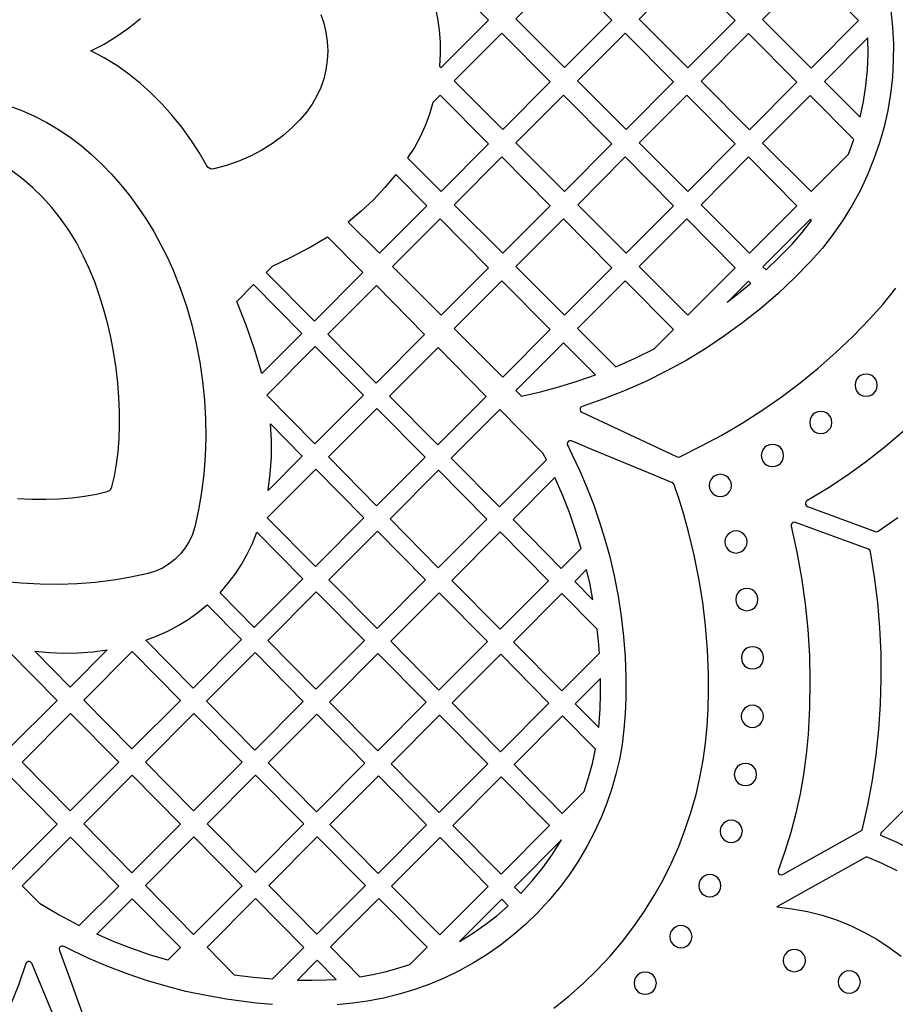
# Model space of a CAD drawing. Header units: millimetres. Extents: x -1358 to 1640, y -1421 to -323.
# Tile 52 of 131: x -457 to -326, y -1016 to -868. Entities that reach past the tile are written whole.
import ezdxf

# ---------------------------------------------------------------- set-up
doc = ezdxf.new("R2010")
doc.units = ezdxf.units.MM
doc.layers.add('pattern', color=5, linetype='Continuous', true_color=0x0000ff)

msp = doc.modelspace()

# ---------------------------------------------------------------- linework, layer by layer
at = {"layer": 'pattern'}
for points in [[(-393.9, -860.8), (-395.74, -862.65), (-395.15, -864.39), (-394.67, -866.13), (-394.3, -867.87), (-394.05, -869.62), (-393.92, -871.39), (-393.89, -873.19), (-393.98, -875.03), (-393.77, -875.24), (-386.67, -868.12)], [(-375.27, -875.24), (-368.17, -868.12), (-375.41, -860.8), (-382.54, -867.95)], [(-356.78, -875.28), (-349.68, -868.16), (-356.91, -860.83), (-364.05, -867.99)], [(-338.29, -875.32), (-331.19, -868.19), (-338.42, -860.87), (-345.56, -868.03)], [(-391.79, -877.24), (-384.52, -884.52), (-377.42, -877.4), (-384.65, -870.08)], [(-358.93, -877.4), (-366.16, -870.08), (-373.3, -877.24), (-366.03, -884.52)], [(-347.54, -884.56), (-340.44, -877.44), (-347.67, -870.12), (-354.8, -877.27)], [(-330.95, -882.69), (-330.44, -880.33), (-330.08, -877.97), (-329.85, -875.6), (-329.76, -873.21), (-329.81, -870.79), (-336.31, -877.31)], [(-393.9, -879.36), (-394.99, -880.45), (-395.5, -882.24), (-396.13, -883.96), (-396.89, -885.61), (-397.77, -887.21), (-398.79, -888.77), (-393.77, -893.8), (-386.67, -886.68)], [(-375.27, -893.8), (-368.17, -886.68), (-375.41, -879.36), (-382.54, -886.52)], [(-349.68, -886.68), (-356.91, -879.36), (-364.05, -886.52), (-356.78, -893.81)], [(-332.68, -888.22), (-331.89, -886.01), (-338.42, -879.4), (-345.56, -886.55), (-338.29, -893.84)], [(-384.52, -903.09), (-377.42, -895.97), (-384.65, -888.64), (-391.79, -895.8)], [(-366.03, -903.09), (-358.93, -895.97), (-366.16, -888.64), (-373.29, -895.8)], [(-340.44, -895.97), (-347.67, -888.64), (-354.8, -895.8), (-347.54, -903.09)], [(-395.91, -895.97), (-400.53, -891.29), (-402.18, -893.22), (-403.91, -895.05), (-405.75, -896.77), (-407.69, -898.4), (-403.01, -903.09)], [(-393.77, -912.37), (-386.67, -905.25), (-393.9, -897.92), (-401.03, -905.08)], [(-375.27, -912.37), (-368.17, -905.25), (-375.41, -897.92), (-382.54, -905.08)], [(-364.05, -905.08), (-356.78, -912.37), (-349.68, -905.25), (-356.92, -897.92)], [(-345.52, -905.12), (-345.05, -905.59), (-343.07, -903.68), (-341.16, -901.71), (-339.65, -899.99), (-338.22, -898.18), (-338.41, -897.99)], [(-419.97, -905.95), (-419.03, -905.01), (-416.22, -903.67), (-413.47, -902.2), (-410.79, -900.6), (-405.48, -905.98), (-412.75, -913.27)], [(-420.64, -921.1), (-421.74, -917.45), (-422.99, -913.85), (-424.39, -910.31), (-421.87, -907.78), (-414.65, -915.1)], [(-396.23, -915.26), (-403.46, -907.94), (-410.72, -915.23), (-403.5, -922.55)], [(-384.52, -921.65), (-377.42, -914.53), (-384.65, -907.2), (-391.79, -914.36)], [(-367.56, -920.12), (-364.66, -918.83), (-361.81, -917.42), (-358.93, -914.53), (-366.16, -907.21), (-373.3, -914.36)], [(-347.32, -907.62), (-349.07, -909.08), (-350.87, -910.49), (-347.66, -907.27)], [(-381.69, -924.49), (-378.87, -923.86), (-376.09, -923.12), (-373.35, -922.28), (-370.63, -921.33), (-375.41, -916.49), (-382.54, -923.64)], [(-405.4, -924.38), (-412.63, -917.06), (-419.89, -924.35), (-412.67, -931.67)], [(-401.48, -924.51), (-394.21, -917.22), (-386.99, -924.54), (-394.25, -931.83)], [(-330.05, -924.52), (-329.61, -924.47), (-329.21, -924.3), (-328.87, -924.04), (-328.61, -923.7), (-328.44, -923.3), (-328.38, -922.86), (-328.44, -922.41), (-328.61, -922.01), (-328.87, -921.68), (-329.21, -921.42), (-329.61, -921.25), (-330.05, -921.19), (-330.49, -921.25), (-330.89, -921.42), (-331.23, -921.68), (-331.49, -922.01), (-331.65, -922.41), (-331.71, -922.86), (-331.65, -923.3), (-331.49, -923.7), (-331.23, -924.04), (-330.89, -924.3), (-330.49, -924.47)], [(-410.65, -933.63), (-403.38, -926.34), (-396.16, -933.66), (-403.43, -940.95)], [(-377.98, -934.06), (-378.49, -933.05), (-384.96, -926.5), (-392.23, -933.79), (-385, -941.11)], [(-336.85, -930.12), (-336.4, -930.06), (-336.01, -929.9), (-335.67, -929.63), (-335.41, -929.3), (-335.24, -928.9), (-335.18, -928.46), (-335.24, -928.01), (-335.41, -927.61), (-335.67, -927.28), (-336.01, -927.01), (-336.4, -926.85), (-336.85, -926.79), (-337.29, -926.85), (-337.69, -927.01), (-338.03, -927.28), (-338.29, -927.61), (-338.45, -928.01), (-338.51, -928.46), (-338.45, -928.9), (-338.29, -929.3), (-338.03, -929.63), (-337.69, -929.9), (-337.29, -930.06)], [(-419.71, -938.64), (-419.38, -936.15), (-419.21, -933.67), (-419.2, -931.18), (-419.33, -928.68), (-414.58, -933.49)], [(-344.09, -935.08), (-343.65, -935.02), (-343.25, -934.85), (-342.91, -934.59), (-342.65, -934.26), (-342.48, -933.86), (-342.42, -933.41), (-342.48, -932.97), (-342.65, -932.57), (-342.91, -932.23), (-343.25, -931.97), (-343.65, -931.81), (-344.09, -931.75), (-344.53, -931.81), (-344.93, -931.97), (-345.27, -932.23), (-345.53, -932.57), (-345.7, -932.97), (-345.76, -933.41), (-345.7, -933.86), (-345.53, -934.26), (-345.27, -934.59), (-344.93, -934.85), (-344.53, -935.02)], [(-419.82, -942.75), (-412.55, -935.46), (-405.33, -942.78), (-412.6, -950.07)], [(-401.4, -942.91), (-394.13, -935.62), (-386.91, -942.94), (-394.18, -950.23)], [(-375.76, -950.35), (-372.77, -947.35), (-373.6, -944.64), (-374.53, -941.97), (-375.56, -939.33), (-376.69, -936.73), (-382.98, -943.03)], [(-351.91, -939.57), (-351.46, -939.51), (-351.07, -939.34), (-350.73, -939.08), (-350.47, -938.74), (-350.3, -938.34), (-350.24, -937.9), (-350.3, -937.45), (-350.47, -937.06), (-350.73, -936.72), (-351.07, -936.46), (-351.46, -936.29), (-351.91, -936.23), (-352.35, -936.29), (-352.75, -936.46), (-353.09, -936.72), (-353.35, -937.06), (-353.51, -937.45), (-353.57, -937.9), (-353.51, -938.34), (-353.35, -938.74), (-353.09, -939.08), (-352.75, -939.34), (-352.35, -939.51)], [(-341.29, -943.99), (-340.43, -947.89), (-339.74, -951.77), (-339.19, -955.64), (-338.8, -959.52), (-338.56, -963.41), (-338.48, -967.32), (-338.54, -971.27), (-338.76, -975.25), (-339.04, -978.26), (-339.44, -981.23), (-339.95, -984.16), (-340.59, -987.06), (-341.34, -989.94), (-342.22, -992.8), (-343.23, -995.66), (-343.25, -995.9), (-343.17, -996.1), (-343, -996.25), (-342.78, -996.3), (-342.55, -996.24), (-330.66, -989.61), (-329.81, -985.86), (-329.11, -982.1), (-328.56, -978.31), (-328.16, -974.51), (-327.89, -970.7), (-327.78, -966.88), (-327.81, -963.06), (-327.99, -959.24), (-328.31, -955.43), (-328.79, -951.62), (-329.4, -947.84), (-329.5, -947.61), (-329.71, -947.48), (-340.66, -943.44), (-340.87, -943.41), (-341.06, -943.47), (-341.21, -943.6), (-341.29, -943.78)], [(-426.89, -953.99), (-425.71, -952.62), (-424.64, -951.21), (-423.68, -949.74), (-422.82, -948.21), (-422.05, -946.61), (-421.38, -944.92), (-414.5, -951.9), (-421.77, -959.18)], [(-410.57, -952.03), (-403.3, -944.74), (-396.08, -952.06), (-403.35, -959.34)], [(-392.15, -952.15), (-384.89, -944.86), (-377.66, -952.18), (-384.93, -959.47)], [(-349.55, -948.04), (-349.11, -947.98), (-348.71, -947.82), (-348.38, -947.55), (-348.12, -947.22), (-347.95, -946.82), (-347.89, -946.37), (-347.95, -945.93), (-348.12, -945.53), (-348.38, -945.2), (-348.71, -944.94), (-349.11, -944.77), (-349.55, -944.71), (-350, -944.77), (-350.4, -944.94), (-350.73, -945.2), (-350.99, -945.53), (-351.16, -945.93), (-351.22, -946.37), (-351.16, -946.82), (-350.99, -947.22), (-350.73, -947.55), (-350.4, -947.82), (-350, -947.98)], [(-371, -955.05), (-371.44, -952.76), (-371.95, -950.49), (-373.73, -952.28)], [(-347.93, -956.68), (-347.48, -956.62), (-347.09, -956.45), (-346.75, -956.19), (-346.49, -955.85), (-346.32, -955.46), (-346.26, -955.01), (-346.32, -954.57), (-346.49, -954.17), (-346.75, -953.83), (-347.09, -953.57), (-347.48, -953.4), (-347.93, -953.34), (-348.37, -953.4), (-348.77, -953.57), (-349.11, -953.83), (-349.37, -954.17), (-349.54, -954.57), (-349.6, -955.01), (-349.54, -955.46), (-349.37, -955.85), (-349.11, -956.19), (-348.77, -956.45), (-348.37, -956.62)], [(-419.74, -961.14), (-412.47, -953.86), (-405.25, -961.17), (-412.52, -968.46)], [(-386.83, -961.3), (-394.06, -953.98), (-401.32, -961.27), (-394.1, -968.59)], [(-370.03, -963.04), (-370.17, -961.25), (-370.36, -959.46), (-375.64, -954.11), (-382.91, -961.39), (-375.68, -968.71)], [(-438.05, -961.09), (-436.35, -960.46), (-434.73, -959.74), (-433.17, -958.91), (-431.68, -957.98), (-430.23, -956.94), (-428.83, -955.79), (-423.67, -961.01), (-430.94, -968.3)], [(-454.67, -962.77), (-452.48, -962.97), (-450.31, -963.06), (-448.15, -963.02), (-445.98, -962.86), (-443.8, -962.57), (-449.36, -968.15)], [(-347.08, -965.41), (-346.63, -965.35), (-346.24, -965.19), (-345.9, -964.93), (-345.64, -964.59), (-345.47, -964.19), (-345.41, -963.75), (-345.47, -963.3), (-345.64, -962.91), (-345.9, -962.57), (-346.24, -962.31), (-346.63, -962.14), (-347.08, -962.08), (-347.52, -962.14), (-347.92, -962.31), (-348.26, -962.57), (-348.52, -962.91), (-348.68, -963.3), (-348.74, -963.75), (-348.68, -964.19), (-348.52, -964.59), (-348.26, -964.93), (-347.92, -965.19), (-347.52, -965.35)], [(-465.83, -970.1), (-458.56, -962.82), (-451.34, -970.13), (-458.61, -977.42)], [(-447.33, -970.1), (-440.07, -962.82), (-432.84, -970.13), (-440.11, -977.42)], [(-428.91, -970.26), (-421.65, -962.97), (-414.42, -970.29), (-421.69, -977.58)], [(-396.01, -970.42), (-403.23, -963.1), (-410.49, -970.39), (-403.27, -977.7)], [(-377.59, -970.54), (-384.81, -963.22), (-392.08, -970.51), (-384.86, -977.83)], [(-369.93, -971.43), (-369.86, -969.13), (-369.87, -966.83), (-373.66, -970.64), (-370.14, -974.21), (-370.01, -972.82)], [(-347.1, -974.19), (-346.66, -974.13), (-346.26, -973.96), (-345.92, -973.7), (-345.66, -973.36), (-345.49, -972.97), (-345.43, -972.52), (-345.49, -972.08), (-345.66, -971.68), (-345.92, -971.34), (-346.26, -971.08), (-346.66, -970.91), (-347.1, -970.85), (-347.54, -970.91), (-347.94, -971.08), (-348.28, -971.34), (-348.54, -971.68), (-348.71, -972.08), (-348.77, -972.52), (-348.71, -972.97), (-348.54, -973.36), (-348.28, -973.7), (-347.94, -973.96), (-347.54, -974.13)], [(-456.58, -979.38), (-449.32, -972.09), (-442.09, -979.41), (-449.36, -986.7)], [(-423.59, -979.41), (-430.82, -972.09), (-438.08, -979.38), (-430.86, -986.7)], [(-419.67, -979.5), (-412.4, -972.22), (-405.18, -979.53), (-412.44, -986.82)], [(-386.76, -979.66), (-393.98, -972.34), (-401.25, -979.63), (-394.03, -986.95)], [(-375.61, -987.07), (-372.33, -983.79), (-371.65, -981.71), (-371.09, -979.61), (-370.63, -977.47), (-375.57, -972.47), (-382.83, -979.76)], [(-348.14, -982.91), (-347.7, -982.85), (-347.3, -982.69), (-346.96, -982.43), (-346.7, -982.09), (-346.53, -981.69), (-346.47, -981.25), (-346.53, -980.8), (-346.7, -980.41), (-346.96, -980.07), (-347.3, -979.81), (-347.7, -979.64), (-348.14, -979.58), (-348.58, -979.64), (-348.98, -979.81), (-349.32, -980.07), (-349.58, -980.41), (-349.75, -980.8), (-349.81, -981.25), (-349.75, -981.69), (-349.58, -982.09), (-349.32, -982.43), (-348.98, -982.69), (-348.58, -982.85)], [(-465.83, -988.66), (-458.57, -981.37), (-451.34, -988.69), (-458.61, -995.98)], [(-432.84, -988.69), (-440.07, -981.37), (-447.33, -988.66), (-440.11, -995.98)], [(-428.84, -988.62), (-421.57, -981.34), (-414.35, -988.65), (-421.61, -995.94)], [(-410.42, -988.75), (-403.15, -981.46), (-395.93, -988.78), (-403.2, -996.07)], [(-377.51, -988.9), (-384.74, -981.59), (-392, -988.87), (-384.78, -996.19)], [(-327.83, -990.04), (-327.9, -990.32), (-325.44, -991.39), (-323.06, -992.59), (-320.75, -993.92), (-318.51, -995.39), (-316.44, -993.32), (-323.8, -985.97)], [(-350.27, -991.43), (-349.82, -991.37), (-349.43, -991.2), (-349.09, -990.94), (-348.83, -990.6), (-348.66, -990.2), (-348.6, -989.76), (-348.66, -989.31), (-348.83, -988.92), (-349.09, -988.58), (-349.43, -988.32), (-349.82, -988.15), (-350.27, -988.09), (-350.71, -988.15), (-351.11, -988.32), (-351.45, -988.58), (-351.71, -988.92), (-351.87, -989.31), (-351.93, -989.76), (-351.87, -990.2), (-351.71, -990.6), (-351.45, -990.94), (-351.11, -991.2), (-350.71, -991.37)], [(-456.58, -997.94), (-453.99, -1000.56), (-451.04, -1002.3), (-448.02, -1003.91), (-442.09, -997.97), (-449.32, -990.65)], [(-438.09, -997.9), (-430.82, -990.61), (-423.6, -997.93), (-430.86, -1005.22)], [(-419.59, -997.87), (-412.33, -990.58), (-405.1, -997.9), (-412.37, -1005.18)], [(-401.18, -997.99), (-393.91, -990.7), (-386.69, -998.02), (-393.95, -1005.31)], [(-381.8, -999.09), (-380.09, -997.21), (-378.51, -995.25), (-377.05, -993.2), (-375.71, -991.05), (-382.76, -998.12)], [(-353.48, -999.59), (-353.04, -999.53), (-352.64, -999.36), (-352.3, -999.1), (-352.04, -998.76), (-351.88, -998.36), (-351.82, -997.92), (-351.88, -997.47), (-352.04, -997.08), (-352.3, -996.74), (-352.64, -996.48), (-353.04, -996.31), (-353.48, -996.25), (-353.93, -996.31), (-354.32, -996.48), (-354.66, -996.74), (-354.92, -997.08), (-355.09, -997.47), (-355.15, -997.92), (-355.09, -998.36), (-354.92, -998.76), (-354.66, -999.1), (-354.32, -999.36), (-353.93, -999.53)], [(-432.85, -1007.21), (-434.75, -1009.11), (-437.46, -1008.28), (-440.12, -1007.35), (-442.75, -1006.32), (-445.36, -1005.19), (-440.07, -999.89)], [(-428.84, -1007.14), (-424.77, -1011.27), (-421.92, -1011.64), (-419.06, -1011.9), (-414.35, -1007.17), (-421.58, -999.86)], [(-410.35, -1007.11), (-405.93, -1011.58), (-404.02, -1011.24), (-402.14, -1010.82), (-400.27, -1010.31), (-398.43, -1009.72), (-395.86, -1007.14), (-403.08, -999.82)], [(-384.66, -999.95), (-391, -1006.3), (-389.06, -1005.1), (-387.2, -1003.81), (-385.42, -1002.42), (-383.69, -1000.93)], [(-357.81, -1007.23), (-357.37, -1007.17), (-356.97, -1007), (-356.63, -1006.74), (-356.37, -1006.4), (-356.21, -1006), (-356.15, -1005.56), (-356.21, -1005.12), (-356.37, -1004.72), (-356.63, -1004.38), (-356.97, -1004.12), (-357.37, -1003.95), (-357.81, -1003.89), (-358.26, -1003.95), (-358.65, -1004.12), (-358.99, -1004.38), (-359.25, -1004.72), (-359.42, -1005.12), (-359.48, -1005.56), (-359.42, -1006), (-359.25, -1006.4), (-358.99, -1006.74), (-358.65, -1007), (-358.26, -1007.17)], [(-340.82, -1010.82), (-340.37, -1010.76), (-339.97, -1010.59), (-339.64, -1010.33), (-339.37, -1010), (-339.21, -1009.6), (-339.15, -1009.15), (-339.21, -1008.71), (-339.37, -1008.31), (-339.64, -1007.98), (-339.97, -1007.71), (-340.37, -1007.55), (-340.82, -1007.49), (-341.26, -1007.55), (-341.65, -1007.71), (-341.99, -1007.98), (-342.25, -1008.31), (-342.42, -1008.71), (-342.48, -1009.15), (-342.42, -1009.6), (-342.25, -1010), (-341.99, -1010.33), (-341.65, -1010.59), (-341.26, -1010.76)], [(-410.87, -1012.04), (-409.49, -1011.97), (-412.33, -1009.1), (-415.3, -1012.07), (-413.08, -1012.09)], [(-363.16, -1014.21), (-362.71, -1014.15), (-362.32, -1013.98), (-361.98, -1013.72), (-361.72, -1013.38), (-361.55, -1012.99), (-361.49, -1012.54), (-361.55, -1012.1), (-361.72, -1011.7), (-361.98, -1011.36), (-362.32, -1011.1), (-362.71, -1010.94), (-363.16, -1010.88), (-363.6, -1010.94), (-364, -1011.1), (-364.34, -1011.36), (-364.6, -1011.7), (-364.76, -1012.1), (-364.82, -1012.54), (-364.76, -1012.99), (-364.6, -1013.38), (-364.34, -1013.72), (-364, -1013.98), (-363.6, -1014.15)], [(-332.58, -1014.03), (-332.14, -1013.97), (-331.74, -1013.8), (-331.4, -1013.54), (-331.14, -1013.21), (-330.97, -1012.81), (-330.91, -1012.37), (-330.97, -1011.92), (-331.14, -1011.52), (-331.4, -1011.19), (-331.74, -1010.93), (-332.14, -1010.76), (-332.58, -1010.7), (-333.02, -1010.76), (-333.42, -1010.93), (-333.76, -1011.19), (-334.02, -1011.52), (-334.19, -1011.92), (-334.25, -1012.37), (-334.19, -1012.81), (-334.02, -1013.21), (-333.76, -1013.54), (-333.42, -1013.8), (-333.02, -1013.97)]]:
    msp.add_lwpolyline(points, close=True, dxfattribs=at)
for points in [[(-326.35, -866.68), (-326.09, -869.18), (-325.97, -871.68), (-325.98, -874.18), (-326.12, -876.69), (-326.4, -879.18), (-326.82, -881.66), (-327.37, -884.11), (-328.05, -886.54), (-328.87, -888.94), (-329.82, -891.3), (-330.91, -893.61), (-332.14, -895.87), (-333.49, -898.08), (-334.99, -900.23), (-336.61, -902.3), (-338.38, -904.3), (-340.77, -906.76), (-343.26, -909.11), (-345.84, -911.35), (-348.51, -913.48), (-351.27, -915.48), (-354.1, -917.37), (-357.02, -919.14), (-360.01, -920.78), (-363.07, -922.29), (-366.19, -923.67), (-369.37, -924.93), (-372.62, -926.04), (-372.82, -926.17), (-372.93, -926.36), (-372.94, -926.58), (-372.86, -926.78), (-372.68, -926.93), (-358.39, -933.59), (-358.19, -933.64), (-357.99, -933.59), (-354.81, -932.03), (-351.7, -930.36), (-348.65, -928.56), (-345.68, -926.66), (-342.78, -924.64), (-339.96, -922.52), (-337.22, -920.29), (-334.57, -917.95), (-332.01, -915.52), (-329.53, -912.98), (-327.49, -910.7), (-325.6, -908.34)], [(-411.8, -867.26), (-411.35, -868.57), (-411.02, -869.92), (-410.82, -871.31), (-410.76, -872.74), (-410.82, -874.17), (-411.02, -875.56), (-411.35, -876.91), (-411.8, -878.22), (-412.39, -879.49), (-413.11, -880.72), (-413.95, -881.91), (-414.93, -883.07), (-416.04, -884.18), (-417.51, -885.45), (-419.05, -886.6), (-420.66, -887.62), (-422.34, -888.52), (-424.1, -889.28), (-425.92, -889.93), (-427.82, -890.44), (-428.13, -890.46), (-428.42, -890.38), (-428.68, -890.22), (-428.87, -889.98), (-430.04, -887.98), (-431.3, -886.05), (-432.64, -884.19), (-434.06, -882.42), (-435.57, -880.72), (-437.16, -879.12), (-438.82, -877.62), (-440.57, -876.23), (-442.39, -874.95), (-444.28, -873.79), (-446.25, -872.75), (-444.28, -871.71), (-442.38, -870.55), (-440.56, -869.27), (-438.82, -867.87)], [(-458.53, -880.98), (-456.59, -881.69), (-454.7, -882.53), (-452.88, -883.48), (-451.1, -884.53), (-449.39, -885.69), (-447.74, -886.94), (-446.15, -888.29), (-444.62, -889.72), (-443.15, -891.23), (-441.76, -892.82), (-440.43, -894.48), (-439.16, -896.2), (-437.97, -897.99), (-436.85, -899.82), (-435.81, -901.71), (-434.84, -903.64), (-433.94, -905.61), (-432.87, -908.3), (-431.93, -911.03), (-431.13, -913.8), (-430.46, -916.6), (-429.92, -919.42), (-429.51, -922.26), (-429.23, -925.09), (-429.08, -927.91), (-429.05, -930.72), (-429.14, -933.5), (-429.35, -936.23), (-429.68, -938.92), (-430.13, -941.56), (-430.7, -944.12), (-431.04, -945.24), (-431.52, -946.29), (-432.12, -947.28), (-432.82, -948.17), (-433.63, -948.98), (-434.53, -949.68), (-435.51, -950.28), (-436.56, -950.76), (-437.68, -951.1), (-440.25, -951.67), (-442.88, -952.11), (-445.57, -952.44), (-448.3, -952.65), (-451.08, -952.75), (-453.88, -952.72), (-456.71, -952.56), (-459.54, -952.28)], [(-457.24, -939.86), (-455.11, -939.95), (-453.03, -939.96), (-451, -939.89), (-449.06, -939.74), (-447.2, -939.5), (-445.44, -939.19), (-443.8, -938.8), (-443.48, -938.67), (-443.26, -938.45), (-443.13, -938.13), (-442.73, -936.49), (-442.42, -934.73), (-442.19, -932.87), (-442.04, -930.92), (-441.97, -928.9), (-441.98, -926.82), (-442.07, -924.69), (-442.24, -922.52), (-442.49, -920.32), (-442.82, -918.12), (-443.23, -915.92), (-443.72, -913.73), (-444.3, -911.57), (-444.95, -909.45), (-445.68, -907.38), (-446.5, -905.37), (-447.4, -903.45), (-448.44, -901.48), (-449.58, -899.63), (-450.81, -897.87), (-452.11, -896.23), (-453.5, -894.69), (-454.97, -893.26), (-456.5, -891.94), (-458.11, -890.73)], [(-324.49, -929.82), (-327.19, -932.12), (-329.99, -934.31), (-332.88, -936.39), (-335.86, -938.35), (-338.93, -940.2), (-339.09, -940.35), (-339.16, -940.55), (-339.14, -940.75), (-339.04, -940.93), (-338.85, -941.06), (-328.68, -944.81), (-328.45, -944.84), (-328.24, -944.76), (-325.29, -942.69)], [(-376.85, -1016.29), (-374.62, -1014.51), (-372.47, -1012.61), (-370.41, -1010.6), (-368.44, -1008.48), (-366.57, -1006.27), (-364.86, -1004.02), (-363.27, -1001.74), (-361.81, -999.41), (-360.48, -997.03), (-359.26, -994.58), (-358.15, -992.06), (-357.16, -989.46), (-356.27, -986.78), (-355.55, -984.23), (-354.96, -981.68), (-354.49, -979.12), (-354.14, -976.56), (-353.88, -973.99), (-353.73, -971.4), (-353.67, -968.79), (-353.68, -966.15), (-353.83, -962.53), (-354.12, -958.96), (-354.54, -955.4), (-355.11, -951.87), (-355.82, -948.35), (-356.67, -944.84), (-357.39, -942.25), (-358.19, -939.68), (-358.61, -938.41), (-358.83, -937.78), (-358.96, -937.58), (-359.13, -937.47), (-359.34, -937.39), (-361.82, -936.36), (-371.77, -932.24), (-373.01, -931.72), (-373.63, -931.45), (-374.26, -931.21), (-374.5, -931.19), (-374.68, -931.27), (-374.81, -931.47), (-374.86, -931.65), (-374.84, -931.81), (-374.77, -931.95), (-374.69, -932.1), (-374.1, -933.3), (-372.96, -935.72), (-371.91, -938.19), (-370.94, -940.71), (-370.05, -943.25), (-369.25, -945.82), (-368.53, -948.43), (-367.82, -951.46), (-367.22, -954.48), (-366.75, -957.51), (-366.4, -960.55), (-366.17, -963.6), (-366.06, -966.68), (-366.06, -969.79), (-366.16, -972.16), (-366.35, -974.47), (-366.64, -976.74), (-367.04, -978.98), (-367.55, -981.18), (-368.17, -983.37), (-368.91, -985.54), (-369.77, -987.7), (-370.76, -989.86), (-371.9, -992.06), (-373.16, -994.19), (-374.53, -996.25), (-376.01, -998.23), (-377.59, -1000.13), (-379.27, -1001.94), (-381.04, -1003.67), (-382.91, -1005.29), (-384.86, -1006.82), (-386.86, -1008.22), (-388.92, -1009.5), (-391.04, -1010.67), (-393.22, -1011.73), (-395.45, -1012.68), (-397.72, -1013.5), (-400.04, -1014.21), (-402.4, -1014.79), (-404.79, -1015.26), (-407.02, -1015.56), (-409.34, -1015.77)], [(-325.38, -995.67), (-327.65, -994.57), (-329.99, -993.6), (-343.43, -1001.1), (-341.12, -1001.37), (-338.85, -1001.79), (-336.64, -1002.36), (-334.49, -1003.06), (-332.41, -1003.9), (-330.4, -1004.87), (-328.46, -1005.96), (-326.6, -1007.17), (-324.82, -1008.5)], [(-419.04, -1015.72), (-421.42, -1015.52), (-423.73, -1015.26), (-425.94, -1014.95), (-429, -1014.41), (-432.02, -1013.77), (-434.99, -1013.01), (-437.92, -1012.14), (-440.83, -1011.15), (-443.7, -1010.05), (-446.56, -1008.83), (-448.98, -1007.69), (-450.17, -1007.09), (-450.33, -1007.02), (-450.48, -1006.97), (-450.63, -1006.97), (-450.8, -1007.04), (-450.98, -1007.21), (-451.03, -1007.4), (-450.98, -1007.63), (-449.14, -1012.69), (-447.3, -1017.74)], [(-448.9, -1024.55), (-455.11, -1009.56), (-455.25, -1009.37), (-455.46, -1009.28), (-455.68, -1009.29), (-455.87, -1009.39), (-456, -1009.6), (-457.13, -1012.85), (-458.39, -1016.04)]]:
    msp.add_lwpolyline(points, dxfattribs=at)

doc.saveas('drawing.dxf')
